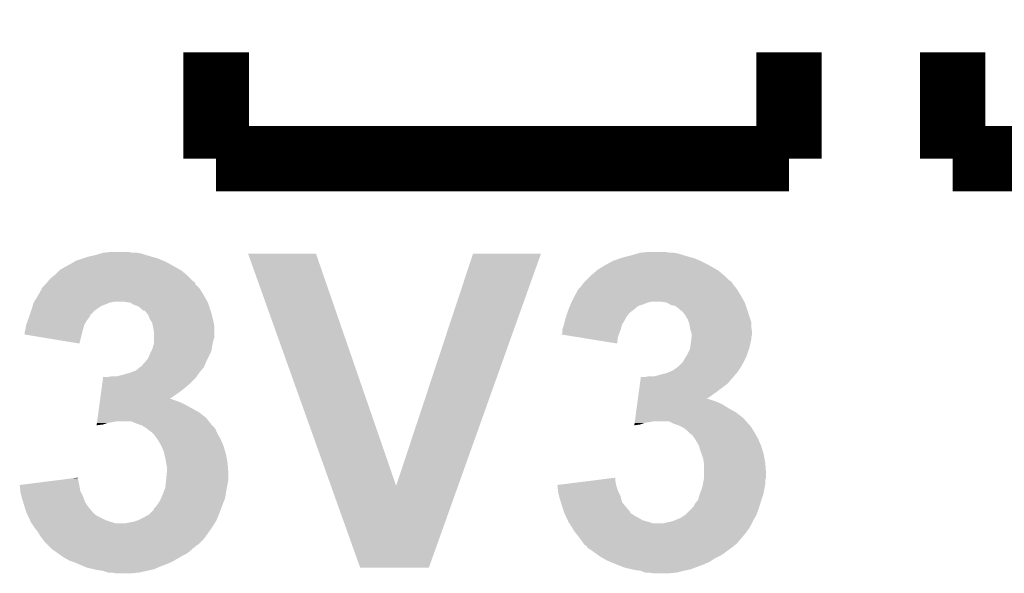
# Model space of a CAD drawing. Extents: x -1.3 to 24.2, y -3.9 to 39.3.
# Tile 5 of 38: x 5.1 to 8.2, y 4.3 to 6. Entities that reach past the tile are written whole.
import ezdxf

# ---------------------------------------------------------------- set-up
doc = ezdxf.new("R2010")
doc.units = 0
doc.layers.add('SOLIDSWITCH_7_CLICK_V100_GTO', color=14, linetype='CONTINUOUS')

msp = doc.modelspace()

# ---------------------------------------------------------------- linework, layer by layer
at = {"layer": 'SOLIDSWITCH_7_CLICK_V100_GTO', "const_width": 0.2032}
for points in [[(5.715, 5.5626), (5.715, 5.8928)], [(7.493, 5.5626), (7.493, 5.8928)], [(8.001, 5.5626), (8.001, 5.8928)], [(8.001, 5.5626), (9.779, 5.5626), (9.779, 5.8928)], [(5.715, 5.5626), (7.493, 5.5626)]]:
    msp.add_lwpolyline(points, dxfattribs=at)
at = {"layer": 'SOLIDSWITCH_7_CLICK_V100_GTO'}
for points in [[(5.300982, 5.25272), (5.316222, 5.2578), (5.534662, 5.25272), (5.516882, 5.2578)], [(5.316222, 5.2578), (5.339078, 5.26288), (5.516882, 5.2578), (5.4991, 5.26288)], [(5.339078, 5.26288), (5.356006, 5.267958), (5.4991, 5.26288), (5.483862, 5.267958)], [(5.356006, 5.267958), (5.364482, 5.2705), (5.483862, 5.267958), (5.468622, 5.2705)], [(5.364482, 5.2705), (5.389878, 5.27304), (5.455922, 5.2705), (5.443218, 5.27304)], [(5.814094, 5.267942), (5.814088, 5.267956), (6.024884, 5.267942), (5.814088, 5.267956)], [(6.071406, 4.546668), (5.814094, 5.267942), (6.273822, 4.546668), (6.024884, 5.267942)], [(6.273822, 4.546668), (6.512568, 5.26793), (6.46603, 4.546668), (6.72337, 5.26793)], [(6.512568, 5.26793), (6.512578, 5.26796), (6.72337, 5.26793), (6.512578, 5.26796)], [(6.96722, 5.252722), (6.985, 5.2578), (7.200896, 5.252722), (7.183122, 5.2578)], [(6.985, 5.2578), (7.005318, 5.26288), (7.183122, 5.2578), (7.16534, 5.26288)], [(7.005318, 5.26288), (7.022246, 5.267958), (7.16534, 5.26288), (7.150102, 5.267958)], [(7.022246, 5.267958), (7.030722, 5.2705), (7.150102, 5.267958), (7.134862, 5.2705)], [(7.030722, 5.2705), (7.058658, 5.27304), (7.122162, 5.2705), (7.109458, 5.27304)], [(5.229862, 5.217162), (5.261858, 5.23494), (5.60387, 5.217162), (5.572758, 5.23494)], [(5.261858, 5.23494), (5.275578, 5.242562), (5.572758, 5.23494), (5.557516, 5.242562)], [(5.275578, 5.242562), (5.278124, 5.2451), (5.557516, 5.242562), (5.55244, 5.2451)], [(5.278124, 5.2451), (5.300982, 5.25272), (5.55244, 5.2451), (5.534662, 5.25272)], [(6.898642, 5.21716), (6.91896, 5.229858), (7.270114, 5.21716), (7.247892, 5.229858)], [(6.91896, 5.229858), (6.928108, 5.23494), (7.247892, 5.229858), (7.238998, 5.23494)], [(6.928108, 5.23494), (6.941826, 5.24256), (7.238998, 5.23494), (7.22376, 5.24256)], [(6.941826, 5.24256), (6.94436, 5.242584), (7.22376, 5.24256), (7.223712, 5.242584)], [(6.94436, 5.242584), (6.944378, 5.2451), (7.223712, 5.242584), (7.21868, 5.2451)], [(6.944378, 5.2451), (6.94438, 5.245104), (7.21868, 5.2451), (7.218672, 5.245104)], [(6.94438, 5.245104), (6.954522, 5.247642), (7.218672, 5.245104), (7.21275, 5.247642)], [(6.954522, 5.247642), (6.967214, 5.25272), (7.21275, 5.247642), (7.200902, 5.25272)], [(6.967214, 5.25272), (6.96722, 5.252722), (7.200902, 5.25272), (7.200896, 5.252722)], [(5.199382, 5.189222), (5.211574, 5.199382), (5.63626, 5.189222), (5.6261, 5.199382)], [(5.211574, 5.199382), (5.214618, 5.201918), (5.6261, 5.199382), (5.623142, 5.201918)], [(5.214618, 5.201918), (5.22732, 5.21462), (5.623142, 5.201918), (5.608318, 5.21462)], [(5.22732, 5.21462), (5.229862, 5.217162), (5.608318, 5.21462), (5.60387, 5.217162)], [(6.86308, 5.18414), (6.878322, 5.199382), (7.307584, 5.18414), (7.29234, 5.199382)], [(6.878322, 5.199382), (6.88086, 5.20192), (7.29234, 5.199382), (7.28938, 5.20192)], [(6.88086, 5.20192), (6.895678, 5.21462), (7.28938, 5.20192), (7.274558, 5.21462)], [(6.895678, 5.21462), (6.898642, 5.21716), (7.274558, 5.21462), (7.270114, 5.21716)], [(5.173986, 5.161286), (5.18414, 5.17144), (5.661654, 5.161286), (5.651504, 5.17144)], [(5.18414, 5.17144), (5.189222, 5.176522), (5.651504, 5.17144), (5.649806, 5.176522)], [(5.189222, 5.176522), (5.191246, 5.179052), (5.649806, 5.176522), (5.648958, 5.179052)], [(5.191246, 5.179052), (5.193282, 5.181598), (5.648958, 5.179052), (5.643884, 5.181598)], [(5.193282, 5.181598), (5.199382, 5.189222), (5.643884, 5.181598), (5.63626, 5.189222)], [(6.840222, 5.158738), (6.84784, 5.166362), (7.33044, 5.158738), (7.324342, 5.166362)], [(6.84784, 5.166362), (6.85165, 5.17144), (7.324342, 5.166362), (7.32028, 5.17144)], [(6.85165, 5.17144), (6.855462, 5.17652), (7.32028, 5.17144), (7.316894, 5.17652)], [(6.855462, 5.17652), (6.858, 5.17906), (7.316894, 5.17652), (7.3152, 5.17906)], [(6.858, 5.17906), (6.863074, 5.184134), (7.3152, 5.17906), (7.310126, 5.184134)], [(6.863074, 5.184134), (6.86308, 5.18414), (7.310126, 5.184134), (7.307584, 5.18414)], [(5.150166, 5.1181), (5.161278, 5.13588), (5.688188, 5.1181), (5.67831, 5.13588)], [(5.161278, 5.13588), (5.162688, 5.13842), (5.67831, 5.13588), (5.676898, 5.13842)], [(5.162688, 5.13842), (5.173974, 5.158738), (5.676898, 5.13842), (5.6642, 5.158738)], [(5.173974, 5.158738), (5.17398, 5.158746), (5.6642, 5.158738), (5.664194, 5.158746)], [(5.17398, 5.158746), (5.173986, 5.161286), (5.664194, 5.158746), (5.661654, 5.161286)], [(6.81863, 5.1181), (6.82752, 5.13588), (7.354428, 5.1181), (7.34455, 5.13588)], [(6.82752, 5.13588), (6.82893, 5.13842), (7.34455, 5.13588), (7.343138, 5.13842)], [(6.82893, 5.13842), (6.840222, 5.158738), (7.343138, 5.13842), (7.33044, 5.158738)], [(5.142484, 5.09524), (5.145532, 5.105398), (5.34416, 5.09524), (5.359398, 5.105398)], [(5.145532, 5.105398), (5.14858, 5.115558), (5.359398, 5.105398), (5.384798, 5.115558)], [(5.14858, 5.115558), (5.148582, 5.115562), (5.384798, 5.115558), (5.384816, 5.115562)], [(5.148582, 5.115562), (5.150166, 5.1181), (5.384816, 5.115562), (5.397498, 5.1181)], [(5.4483, 5.11556), (5.430518, 5.1181), (5.6896, 5.11556), (5.688188, 5.1181)], [(5.448304, 5.115558), (5.4483, 5.11556), (5.6896, 5.115558), (5.6896, 5.11556)], [(5.460998, 5.10794), (5.448304, 5.115558), (5.69214, 5.10794), (5.6896, 5.115558)], [(5.47116, 5.105402), (5.460998, 5.10794), (5.692986, 5.105402), (5.69214, 5.10794)], [(5.481318, 5.09778), (5.47116, 5.105402), (5.695526, 5.09778), (5.692986, 5.105402)], [(6.8072, 5.09016), (6.813294, 5.105398), (7.00659, 5.09016), (7.025638, 5.105398)], [(6.813294, 5.105398), (6.815328, 5.11048), (7.025638, 5.105398), (7.040882, 5.11048)], [(6.815328, 5.11048), (6.817358, 5.115558), (7.040882, 5.11048), (7.053578, 5.115558)], [(6.817358, 5.115558), (6.81736, 5.11556), (7.053578, 5.115558), (7.053584, 5.11556)], [(6.81736, 5.11556), (6.81863, 5.1181), (7.053584, 5.11556), (7.063738, 5.1181)], [(7.11454, 5.11556), (7.099298, 5.1181), (7.35584, 5.11556), (7.354428, 5.1181)], [(7.114544, 5.115558), (7.11454, 5.11556), (7.35584, 5.115558), (7.35584, 5.11556)], [(7.127238, 5.10794), (7.114544, 5.115558), (7.35838, 5.10794), (7.35584, 5.115558)], [(7.13994, 5.105402), (7.127238, 5.10794), (7.359226, 5.105402), (7.35838, 5.10794)], [(7.150098, 5.09778), (7.13994, 5.105402), (7.361766, 5.09778), (7.359226, 5.105402)], [(5.134186, 5.069842), (5.13757, 5.079994), (5.321298, 5.069842), (5.32638, 5.079994)], [(5.13757, 5.079994), (5.138418, 5.082534), (5.32638, 5.079994), (5.331444, 5.082534)], [(5.138418, 5.082534), (5.139264, 5.085074), (5.331444, 5.082534), (5.33146, 5.085074)], [(5.139264, 5.085074), (5.14096, 5.09016), (5.33146, 5.085074), (5.337812, 5.09016)], [(5.14096, 5.09016), (5.142484, 5.09524), (5.337812, 5.09016), (5.34416, 5.09524)], [(5.486402, 5.092702), (5.481318, 5.09778), (5.697218, 5.092702), (5.695526, 5.09778)], [(5.491476, 5.090162), (5.486402, 5.092702), (5.698066, 5.090162), (5.697218, 5.092702)], [(5.494014, 5.09016), (5.491476, 5.090162), (5.698066, 5.09016), (5.698066, 5.090162)], [(5.49808, 5.08508), (5.494014, 5.09016), (5.699758, 5.08508), (5.698066, 5.09016)], [(5.504178, 5.077458), (5.49808, 5.08508), (5.701666, 5.077458), (5.699758, 5.08508)], [(5.50926, 5.064756), (5.504178, 5.077458), (5.704842, 5.064756), (5.701666, 5.077458)], [(6.800426, 5.069838), (6.803812, 5.079998), (6.98754, 5.069838), (6.99516, 5.079998)], [(6.803812, 5.079998), (6.805506, 5.08508), (6.99516, 5.079998), (7.00024, 5.08508)], [(6.805506, 5.08508), (6.8072, 5.09016), (7.00024, 5.08508), (7.00659, 5.09016)], [(7.155182, 5.092702), (7.150098, 5.09778), (7.36346, 5.092702), (7.361766, 5.09778)], [(7.160256, 5.090162), (7.155182, 5.092702), (7.364306, 5.090162), (7.36346, 5.092702)], [(7.17042, 5.07746), (7.160256, 5.090162), (7.36854, 5.07746), (7.364306, 5.090162)], [(7.17804, 5.064762), (7.17042, 5.07746), (7.372772, 5.064762), (7.36854, 5.07746)], [(5.12318, 5.03174), (5.125722, 5.046982), (5.301704, 5.03174), (5.306058, 5.046982)], [(5.125722, 5.046982), (5.130482, 5.059678), (5.306058, 5.046982), (5.313678, 5.059678)], [(5.130482, 5.059678), (5.13334, 5.0673), (5.313678, 5.059678), (5.319392, 5.0673)], [(5.13334, 5.0673), (5.134186, 5.069842), (5.319392, 5.0673), (5.321298, 5.069842)], [(5.515358, 5.0546), (5.50926, 5.064756), (5.70738, 5.0546), (5.704842, 5.064756)], [(5.51688, 5.052062), (5.515358, 5.0546), (5.707804, 5.052062), (5.70738, 5.0546)], [(5.519422, 5.039358), (5.51688, 5.052062), (5.70992, 5.039358), (5.707804, 5.052062)], [(6.789422, 5.031742), (6.794498, 5.04698), (6.970484, 5.031742), (6.974836, 5.04698)], [(6.794498, 5.046982), (6.797674, 5.059682), (6.974838, 5.046982), (6.98246, 5.059682)], [(6.794498, 5.04698), (6.794498, 5.046982), (6.974836, 5.04698), (6.974838, 5.046982)], [(6.797674, 5.059682), (6.79958, 5.067298), (6.98246, 5.059682), (6.986268, 5.067298)], [(6.79958, 5.067298), (6.800426, 5.069838), (6.986268, 5.067298), (6.98754, 5.069838)], [(7.182106, 5.054596), (7.17804, 5.064762), (7.37616, 5.054596), (7.372772, 5.064762)], [(7.183118, 5.052062), (7.182106, 5.054596), (7.37616, 5.052062), (7.37616, 5.054596)], [(7.18566, 5.03936), (7.183118, 5.052062), (7.37616, 5.03936), (7.37616, 5.052062)], [(5.12064, 5.01652), (5.120642, 5.024122), (5.297802, 5.01652), (5.299706, 5.024122)], [(5.290798, 4.988562), (5.12064, 5.01652), (5.290798, 4.988562), (5.297802, 5.01652)], [(5.120642, 5.024122), (5.122332, 5.0292), (5.299706, 5.024122), (5.30098, 5.0292)], [(5.122332, 5.0292), (5.12318, 5.03174), (5.30098, 5.0292), (5.301704, 5.03174)], [(5.52196, 5.026662), (5.519422, 5.039358), (5.709918, 5.026662), (5.70992, 5.039358)], [(5.52196, 5.008878), (5.52196, 5.026662), (5.709918, 5.008878), (5.709918, 5.026662)], [(6.786912, 5.016536), (6.78942, 5.019044), (6.96501, 5.016536), (6.96595, 5.019044)], [(6.834184, 5.008878), (6.786912, 5.016536), (6.96214, 5.008878), (6.96501, 5.016536)], [(6.78942, 5.0292), (6.789422, 5.031742), (6.96976, 5.0292), (6.970484, 5.031742)], [(6.78942, 5.019044), (6.78942, 5.0292), (6.96595, 5.019044), (6.96976, 5.0292)], [(7.1882, 5.026662), (7.18566, 5.03936), (7.377974, 5.026662), (7.37616, 5.03936)], [(7.189894, 5.021578), (7.1882, 5.026662), (7.3787, 5.021578), (7.377974, 5.026662)], [(7.190738, 5.019042), (7.189894, 5.021578), (7.378698, 5.019042), (7.3787, 5.021578)], [(7.19074, 5.016498), (7.190738, 5.019042), (7.378698, 5.016498), (7.378698, 5.019042)], [(7.19074, 5.008882), (7.19074, 5.016498), (7.37616, 5.008882), (7.378698, 5.016498)], [(5.519056, 4.9784), (5.52196, 4.988562), (5.7023, 4.9784), (5.704332, 4.988562)], [(5.52196, 5.00126), (5.52196, 5.008878), (5.707382, 5.00126), (5.709918, 5.008878)], [(5.52196, 4.9911), (5.52196, 5.00126), (5.70484, 4.9911), (5.707382, 5.00126)], [(5.52196, 4.988562), (5.52196, 4.9911), (5.704332, 4.988562), (5.70484, 4.9911)], [(6.959574, 4.988564), (6.834184, 5.008878), (6.959574, 4.988564), (6.96214, 5.008878)], [(7.186748, 4.9784), (7.1882, 4.98856), (7.371078, 4.9784), (7.37311, 4.98856)], [(7.1882, 4.98856), (7.188516, 4.9911), (7.37311, 4.98856), (7.37362, 4.9911)], [(7.188516, 4.9911), (7.189786, 5.001258), (7.37362, 4.9911), (7.37616, 5.001258)], [(7.189786, 5.001258), (7.190738, 5.008876), (7.37616, 5.001258), (7.37616, 5.008876)], [(7.190738, 5.008876), (7.19074, 5.008882), (7.37616, 5.008876), (7.37616, 5.008882)], [(5.50418, 4.942842), (5.50926, 4.95554), (5.6896, 4.942842), (5.695948, 4.95554)], [(5.50926, 4.95554), (5.513068, 4.963158), (5.695948, 4.95554), (5.699758, 4.963158)], [(5.513068, 4.963158), (5.516882, 4.970782), (5.699758, 4.963158), (5.701028, 4.970782)], [(5.516882, 4.970782), (5.519056, 4.9784), (5.701028, 4.970782), (5.7023, 4.9784)], [(7.173468, 4.94792), (7.17804, 4.95554), (7.36092, 4.94792), (7.363458, 4.95554)], [(7.17804, 4.95554), (7.18566, 4.970784), (7.363458, 4.95554), (7.368538, 4.970784)], [(7.18566, 4.970784), (7.186748, 4.9784), (7.368538, 4.970784), (7.371078, 4.9784)], [(5.483862, 4.917448), (5.488942, 4.925062), (5.677988, 4.917448), (5.681252, 4.925062)], [(5.488942, 4.925062), (5.494022, 4.930142), (5.681252, 4.925062), (5.68343, 4.930142)], [(5.494022, 4.930142), (5.496052, 4.93268), (5.68343, 4.930142), (5.68452, 4.93268)], [(5.496052, 4.93268), (5.50418, 4.942842), (5.68452, 4.93268), (5.6896, 4.942842)], [(7.150102, 4.917442), (7.162802, 4.930142), (7.344592, 4.917442), (7.351848, 4.930142)], [(7.162802, 4.930142), (7.164324, 4.932682), (7.351848, 4.930142), (7.3533, 4.932682)], [(7.164324, 4.932682), (7.173468, 4.94792), (7.3533, 4.932682), (7.36092, 4.94792)], [(5.407662, 4.88696), (5.42798, 4.89204), (5.655128, 4.88696), (5.658756, 4.89204)], [(5.42798, 4.89204), (5.44576, 4.89712), (5.658756, 4.89204), (5.662384, 4.89712)], [(5.44576, 4.89712), (5.45253, 4.89966), (5.662384, 4.89712), (5.6642, 4.89966)], [(5.45253, 4.89966), (5.466078, 4.904742), (5.6642, 4.89966), (5.668432, 4.904742)], [(5.466078, 4.904742), (5.478276, 4.914902), (5.668432, 4.904742), (5.676898, 4.914902)], [(5.478276, 4.914902), (5.481324, 4.91744), (5.676898, 4.914902), (5.677986, 4.91744)], [(5.481324, 4.91744), (5.483862, 4.917448), (5.677986, 4.91744), (5.677988, 4.917448)], [(7.076444, 4.88696), (7.09422, 4.89204), (7.322094, 4.88696), (7.326448, 4.89204)], [(7.09422, 4.89204), (7.114542, 4.897122), (7.326448, 4.89204), (7.330806, 4.897122)], [(7.114542, 4.897122), (7.120458, 4.899658), (7.330806, 4.897122), (7.33298, 4.899658)], [(7.120458, 4.899658), (7.132322, 4.904742), (7.33298, 4.899658), (7.336368, 4.904742)], [(7.132322, 4.904742), (7.146542, 4.9149), (7.336368, 4.904742), (7.34314, 4.9149)], [(7.146542, 4.9149), (7.150102, 4.917442), (7.34314, 4.9149), (7.344592, 4.917442)], [(5.359674, 4.84886), (5.361742, 4.8641), (5.615942, 4.84886), (5.63372, 4.8641)], [(5.361742, 4.8641), (5.364156, 4.881878), (5.63372, 4.8641), (5.651498, 4.881878)], [(5.364156, 4.881878), (5.364502, 4.88442), (5.651498, 4.881878), (5.653312, 4.88442)], [(5.377182, 4.88442), (5.392422, 4.88696), (5.653312, 4.88442), (5.655128, 4.88696)], [(7.026386, 4.83362), (7.030522, 4.864098), (7.26186, 4.83362), (7.302498, 4.864098)], [(7.030522, 4.864098), (7.033282, 4.88442), (7.302498, 4.864098), (7.319918, 4.88442)], [(7.045962, 4.88442), (7.058662, 4.88696), (7.319918, 4.88442), (7.322094, 4.88696)], [(5.355192, 4.81584), (5.357606, 4.83362), (5.570296, 4.81584), (5.59562, 4.83362)], [(5.357606, 4.83362), (5.359674, 4.84886), (5.59562, 4.83362), (5.615942, 4.84886)], [(7.023972, 4.81584), (7.026386, 4.83362), (7.236536, 4.81584), (7.26186, 4.83362)], [(5.349676, 4.7752), (5.353124, 4.8006), (5.661656, 4.7752), (5.615942, 4.8006)], [(5.353124, 4.8006), (5.354158, 4.80822), (5.615942, 4.8006), (5.598158, 4.80822)], [(5.354158, 4.80822), (5.354848, 4.8133), (5.598158, 4.80822), (5.582922, 4.8133)], [(5.354848, 4.8133), (5.355192, 4.815838), (5.582922, 4.8133), (5.577844, 4.815838)], [(5.355192, 4.815838), (5.355192, 4.81584), (5.577844, 4.815838), (5.570296, 4.81584)], [(7.02018, 4.787902), (7.021902, 4.800598), (7.30504, 4.787902), (7.28472, 4.800598)], [(7.021902, 4.800598), (7.022938, 4.80822), (7.28472, 4.800598), (7.266938, 4.80822)], [(7.022938, 4.80822), (7.023972, 4.815838), (7.266938, 4.80822), (7.244082, 4.815838)], [(7.023972, 4.815838), (7.023972, 4.81584), (7.244082, 4.815838), (7.236536, 4.81584)], [(5.347262, 4.757418), (5.349676, 4.7752), (5.684522, 4.757418), (5.661656, 4.7752)], [(7.016042, 4.75742), (7.018456, 4.7752), (7.35076, 4.75742), (7.327896, 4.7752)], [(7.018456, 4.7752), (7.02018, 4.787902), (7.327896, 4.7752), (7.30504, 4.787902)], [(5.344164, 4.73459), (5.364478, 4.7371), (5.344164, 4.73459), (5.344504, 4.7371)], [(5.344504, 4.7371), (5.345192, 4.742178), (5.364478, 4.7371), (5.379718, 4.742178)], [(5.345192, 4.742178), (5.345538, 4.74472), (5.379718, 4.742178), (5.39496, 4.74472)], [(5.345538, 4.74472), (5.345882, 4.74726), (5.39496, 4.74472), (5.407658, 4.74726)], [(5.345882, 4.74726), (5.347262, 4.757418), (5.692424, 4.74726), (5.684522, 4.757418)], [(5.468622, 4.73964), (5.450836, 4.74726), (5.698352, 4.73964), (5.692424, 4.74726)], [(5.483862, 4.73456), (5.468622, 4.73964), (5.702302, 4.73456), (5.698352, 4.73964)], [(7.012944, 4.73459), (7.030718, 4.7371), (7.012944, 4.73459), (7.013284, 4.7371)], [(7.013284, 4.7371), (7.013972, 4.742178), (7.030718, 4.7371), (7.045958, 4.742178)], [(7.013972, 4.742178), (7.014318, 4.74472), (7.045958, 4.742178), (7.0612, 4.74472)], [(7.014318, 4.74472), (7.014662, 4.74726), (7.0612, 4.74472), (7.073898, 4.74726)], [(7.014662, 4.74726), (7.016042, 4.75742), (7.359792, 4.74726), (7.35076, 4.75742)], [(7.13486, 4.73964), (7.119616, 4.74726), (7.366566, 4.73964), (7.359792, 4.74726)], [(7.150098, 4.73456), (7.13486, 4.73964), (7.37108, 4.73456), (7.366566, 4.73964)], [(5.496558, 4.726942), (5.483862, 4.73456), (5.709916, 4.726942), (5.702302, 4.73456)], [(5.499954, 4.724396), (5.496558, 4.726942), (5.71246, 4.724396), (5.709916, 4.726942)], [(5.516878, 4.7117), (5.499954, 4.724396), (5.71754, 4.7117), (5.71246, 4.724396)], [(5.516882, 4.711698), (5.516878, 4.7117), (5.71754, 4.711698), (5.71754, 4.7117)], [(5.521958, 4.706622), (5.516882, 4.711698), (5.720442, 4.706622), (5.71754, 4.711698)], [(5.531034, 4.693918), (5.521958, 4.706622), (5.7277, 4.693918), (5.720442, 4.706622)], [(7.155178, 4.73202), (7.150098, 4.73456), (7.37362, 4.73202), (7.37108, 4.73456)], [(7.165338, 4.72694), (7.155178, 4.73202), (7.377008, 4.72694), (7.37362, 4.73202)], [(7.168722, 4.724402), (7.165338, 4.72694), (7.3787, 4.724402), (7.377008, 4.72694)], [(7.175498, 4.71932), (7.168722, 4.724402), (7.38175, 4.71932), (7.3787, 4.724402)], [(7.18312, 4.7117), (7.175498, 4.71932), (7.38632, 4.7117), (7.38175, 4.71932)], [(7.188194, 4.706626), (7.18312, 4.7117), (7.38922, 4.706626), (7.38632, 4.7117)], [(7.19073, 4.70662), (7.188194, 4.706626), (7.389224, 4.70662), (7.38922, 4.706626)], [(7.199812, 4.693918), (7.19073, 4.70662), (7.39648, 4.693918), (7.389224, 4.70662)], [(5.53466, 4.688842), (5.531034, 4.693918), (5.729958, 4.688842), (5.7277, 4.693918)], [(5.54482, 4.671062), (5.53466, 4.688842), (5.737862, 4.671062), (5.729958, 4.688842)], [(7.20344, 4.688842), (7.199812, 4.693918), (7.398738, 4.688842), (7.39648, 4.693918)], [(7.2136, 4.671062), (7.20344, 4.688842), (7.406642, 4.671062), (7.398738, 4.688842)], [(5.544822, 4.67106), (5.54482, 4.671062), (5.737862, 4.67106), (5.737862, 4.671062)], [(5.552438, 4.653282), (5.544822, 4.67106), (5.743196, 4.653282), (5.737862, 4.67106)], [(5.554346, 4.64566), (5.552438, 4.653282), (5.74548, 4.64566), (5.743196, 4.653282)], [(5.55752, 4.63296), (5.554346, 4.64566), (5.74779, 4.63296), (5.74548, 4.64566)], [(7.213602, 4.67106), (7.2136, 4.671062), (7.406642, 4.67106), (7.406642, 4.671062)], [(7.218682, 4.653278), (7.213602, 4.67106), (7.411976, 4.653278), (7.406642, 4.67106)], [(7.221538, 4.64566), (7.218682, 4.653278), (7.41426, 4.64566), (7.411976, 4.653278)], [(7.226298, 4.632962), (7.221538, 4.64566), (7.41657, 4.632962), (7.41426, 4.64566)], [(5.56006, 4.61772), (5.55752, 4.63296), (5.75056, 4.61772), (5.74779, 4.63296)], [(5.5626, 4.605022), (5.56006, 4.61772), (5.751538, 4.605022), (5.75056, 4.61772)], [(7.22884, 4.617722), (7.226298, 4.632962), (7.41934, 4.617722), (7.41657, 4.632962)], [(7.22884, 4.61772), (7.22884, 4.617722), (7.41934, 4.61772), (7.41934, 4.617722)], [(7.22884, 4.584702), (7.22884, 4.61772), (7.42188, 4.584702), (7.41934, 4.61772)], [(5.559804, 4.564378), (5.561838, 4.584702), (5.7531, 4.564378), (5.7531, 4.584702)], [(5.561838, 4.584702), (5.5626, 4.592318), (5.7531, 4.584702), (5.752516, 4.592318)], [(5.5626, 4.592318), (5.5626, 4.605022), (5.752516, 4.592318), (5.751538, 4.605022)], [(7.22884, 4.571998), (7.22884, 4.584702), (7.421878, 4.571998), (7.42188, 4.584702)], [(5.10542, 4.549138), (5.185662, 4.5593), (5.290314, 4.549138), (5.28828, 4.5593)], [(5.185662, 4.5593), (5.265872, 4.569458), (5.28828, 4.5593), (5.28574, 4.569458)], [(5.265872, 4.569458), (5.28574, 4.571974), (5.28574, 4.569458), (5.28574, 4.571974)], [(5.55752, 4.541522), (5.559804, 4.564378), (5.748528, 4.541522), (5.7531, 4.564378)], [(6.7742, 4.549138), (6.854426, 4.559298), (6.956554, 4.549138), (6.95452, 4.559298)], [(6.854426, 4.559298), (6.95452, 4.571974), (6.95452, 4.559298), (6.95452, 4.571974)], [(7.22579, 4.551678), (7.22833, 4.564376), (7.41934, 4.551678), (7.41934, 4.564376)], [(7.22833, 4.564376), (7.22884, 4.566922), (7.41934, 4.564376), (7.420186, 4.566922)], [(7.22884, 4.566922), (7.22884, 4.571998), (7.420186, 4.566922), (7.421878, 4.571998)], [(5.1057, 4.5466), (5.10542, 4.549138), (5.29082, 4.5466), (5.290314, 4.549138)], [(5.107382, 4.531358), (5.1057, 4.5466), (5.293362, 4.531358), (5.29082, 4.5466)], [(5.10794, 4.526282), (5.107382, 4.531358), (5.2959, 4.526282), (5.293362, 4.531358)], [(5.110482, 4.51612), (5.10794, 4.526282), (5.30098, 4.51612), (5.2959, 4.526282)], [(5.5499, 4.5212), (5.556566, 4.53898), (5.745054, 4.5212), (5.74802, 4.53898)], [(5.556566, 4.53898), (5.55752, 4.541522), (5.74802, 4.53898), (5.748528, 4.541522)], [(6.162036, 4.292618), (6.071406, 4.546668), (6.375388, 4.292618), (6.46603, 4.546668)], [(6.77448, 4.5466), (6.7742, 4.549138), (6.957062, 4.5466), (6.956554, 4.549138)], [(6.776162, 4.53136), (6.77448, 4.5466), (6.96214, 4.53136), (6.957062, 4.5466)], [(6.77672, 4.526282), (6.776162, 4.53136), (6.96468, 4.526282), (6.96214, 4.53136)], [(6.779262, 4.516118), (6.77672, 4.526282), (6.969762, 4.516118), (6.96468, 4.526282)], [(7.21614, 4.5212), (7.21709, 4.523738), (7.413412, 4.5212), (7.414258, 4.523738)], [(7.21709, 4.523738), (7.222806, 4.53898), (7.414258, 4.523738), (7.4168, 4.53898)], [(7.222806, 4.53898), (7.22376, 4.541522), (7.4168, 4.53898), (7.417308, 4.541522)], [(7.22376, 4.541522), (7.22579, 4.551678), (7.417308, 4.541522), (7.41934, 4.551678)], [(5.11302, 4.50596), (5.110482, 4.51612), (5.304792, 4.50596), (5.30098, 4.51612)], [(5.116196, 4.495798), (5.11302, 4.50596), (5.308602, 4.495798), (5.304792, 4.50596)], [(5.120958, 4.48056), (5.116196, 4.495798), (5.31876, 4.48056), (5.308602, 4.495798)], [(5.534662, 4.490722), (5.54228, 4.503422), (5.7361, 4.490722), (5.740984, 4.503422)], [(5.54228, 4.503422), (5.544454, 4.508498), (5.740984, 4.503422), (5.742938, 4.508498)], [(5.544454, 4.508498), (5.5499, 4.5212), (5.742938, 4.508498), (5.745054, 4.5212)], [(6.7818, 4.50596), (6.779262, 4.516118), (6.972302, 4.50596), (6.969762, 4.516118)], [(6.784976, 4.495798), (6.7818, 4.50596), (6.974842, 4.495798), (6.972302, 4.50596)], [(6.794498, 4.465322), (6.784976, 4.495798), (7.000236, 4.465322), (6.974842, 4.495798)], [(7.2009, 4.490718), (7.211062, 4.50342), (7.403708, 4.490718), (7.407616, 4.50342)], [(7.211062, 4.50342), (7.212512, 4.5085), (7.407616, 4.50342), (7.40918, 4.5085)], [(7.212512, 4.5085), (7.21614, 4.5212), (7.40918, 4.5085), (7.413412, 4.5212)], [(5.125718, 4.465322), (5.120958, 4.48056), (5.331458, 4.465322), (5.31876, 4.48056)], [(5.129236, 4.4577), (5.125718, 4.465322), (5.33908, 4.4577), (5.331458, 4.465322)], [(5.506718, 4.457702), (5.52196, 4.472944), (5.723572, 4.457702), (5.729288, 4.472944)], [(5.52196, 4.472944), (5.521964, 4.47548), (5.729288, 4.472944), (5.73024, 4.47548)], [(5.521964, 4.47548), (5.521966, 4.475486), (5.73024, 4.47548), (5.730242, 4.475486)], [(5.521966, 4.475486), (5.52704, 4.480562), (5.730242, 4.475486), (5.732194, 4.480562)], [(5.52704, 4.480562), (5.534662, 4.490722), (5.732194, 4.480562), (5.7361, 4.490722)], [(6.794502, 4.465316), (6.794498, 4.465322), (7.00024, 4.465316), (7.000236, 4.465322)], [(6.795674, 4.462778), (6.794502, 4.465316), (7.000248, 4.462778), (7.00024, 4.465316)], [(6.800362, 4.45262), (6.795674, 4.462778), (7.015482, 4.45262), (7.000248, 4.462778)], [(7.172962, 4.457702), (7.190738, 4.47548), (7.392354, 4.457702), (7.399022, 4.47548)], [(7.190738, 4.47548), (7.195822, 4.480564), (7.399022, 4.47548), (7.400584, 4.480564)], [(7.195822, 4.480564), (7.2009, 4.490718), (7.400584, 4.480564), (7.403708, 4.490718)], [(5.131582, 4.45262), (5.129236, 4.4577), (5.346702, 4.45262), (5.33908, 4.4577)], [(5.137444, 4.43992), (5.131582, 4.45262), (5.372102, 4.43992), (5.346702, 4.45262)], [(5.139788, 4.43484), (5.137444, 4.43992), (5.38734, 4.43484), (5.372102, 4.43992)], [(5.14096, 4.432298), (5.139788, 4.43484), (5.39624, 4.432298), (5.38734, 4.43484)], [(5.142654, 4.42976), (5.14096, 4.432298), (5.405122, 4.42976), (5.39624, 4.432298)], [(5.433062, 4.42976), (5.44322, 4.4323), (5.710234, 4.42976), (5.711822, 4.4323)], [(5.44322, 4.4323), (5.458462, 4.434842), (5.711822, 4.4323), (5.71341, 4.434842)], [(5.458462, 4.434842), (5.466076, 4.43738), (5.71341, 4.434842), (5.714998, 4.43738)], [(5.466076, 4.43738), (5.4737, 4.43992), (5.714998, 4.43738), (5.716086, 4.43992)], [(5.4737, 4.43992), (5.488938, 4.44754), (5.716086, 4.43992), (5.719352, 4.44754)], [(5.488938, 4.44754), (5.50227, 4.45516), (5.719352, 4.44754), (5.72262, 4.45516)], [(5.50227, 4.45516), (5.506718, 4.457702), (5.72262, 4.45516), (5.723572, 4.457702)], [(6.802706, 4.44754), (6.800362, 4.45262), (7.025638, 4.44754), (7.015482, 4.45262)], [(6.806224, 4.439918), (6.802706, 4.44754), (7.038338, 4.439918), (7.025638, 4.44754)], [(6.808568, 4.43484), (6.806224, 4.439918), (7.05612, 4.43484), (7.038338, 4.439918)], [(6.80974, 4.432298), (6.808568, 4.43484), (7.06375, 4.432298), (7.05612, 4.43484)], [(6.811434, 4.42976), (6.80974, 4.432298), (7.071364, 4.42976), (7.06375, 4.432298)], [(7.101842, 4.42976), (7.112, 4.4323), (7.377428, 4.42976), (7.378698, 4.4323)], [(7.112, 4.4323), (7.1247, 4.434842), (7.378698, 4.4323), (7.37997, 4.434842)], [(7.1247, 4.434842), (7.132314, 4.43738), (7.37997, 4.434842), (7.38124, 4.43738)], [(7.132314, 4.43738), (7.139938, 4.43992), (7.38124, 4.43738), (7.38269, 4.43992)], [(7.139938, 4.43992), (7.157722, 4.447542), (7.38269, 4.43992), (7.387046, 4.447542)], [(7.157722, 4.447542), (7.169146, 4.455158), (7.387046, 4.447542), (7.3914, 4.455158)], [(7.169146, 4.455158), (7.172962, 4.457702), (7.3914, 4.455158), (7.392354, 4.457702)], [(5.15112, 4.417062), (5.142654, 4.42976), (5.7023, 4.417062), (5.710234, 4.42976)], [(5.15112, 4.41706), (5.15112, 4.417062), (5.702298, 4.41706), (5.7023, 4.417062)], [(5.16128, 4.40436), (5.15112, 4.41706), (5.693226, 4.40436), (5.702298, 4.41706)], [(5.168898, 4.391662), (5.16128, 4.40436), (5.684156, 4.391662), (5.693226, 4.40436)], [(6.819902, 4.417062), (6.811434, 4.42976), (7.371078, 4.417062), (7.377428, 4.42976)], [(6.819902, 4.41706), (6.819902, 4.417062), (7.371076, 4.41706), (7.371078, 4.417062)], [(6.827518, 4.404362), (6.819902, 4.41706), (7.362008, 4.404362), (7.371076, 4.41706)], [(6.831584, 4.39928), (6.827518, 4.404362), (7.35838, 4.39928), (7.362008, 4.404362)], [(5.176524, 4.381498), (5.168898, 4.391662), (5.676898, 4.381498), (5.684156, 4.391662)], [(5.18414, 4.371342), (5.176524, 4.381498), (5.66674, 4.371342), (5.676898, 4.381498)], [(5.191764, 4.363718), (5.18414, 4.371342), (5.659116, 4.363718), (5.66674, 4.371342)], [(6.83768, 4.39166), (6.831584, 4.39928), (7.351846, 4.39166), (7.35838, 4.39928)], [(6.85292, 4.37134), (6.83768, 4.39166), (7.334426, 4.37134), (7.351846, 4.39166)], [(6.857998, 4.363722), (6.85292, 4.37134), (7.327894, 4.363722), (7.334426, 4.37134)], [(5.194304, 4.361178), (5.191764, 4.363718), (5.654042, 4.361178), (5.659116, 4.363718)], [(5.199382, 4.3561), (5.194304, 4.361178), (5.64896, 4.3561), (5.654042, 4.361178)], [(5.204458, 4.351022), (5.199382, 4.3561), (5.641342, 4.351022), (5.64896, 4.3561)], [(5.204464, 4.351018), (5.204458, 4.351022), (5.641338, 4.351018), (5.641342, 4.351022)], [(5.215128, 4.3434), (5.204464, 4.351018), (5.633718, 4.3434), (5.641338, 4.351018)], [(5.225796, 4.33578), (5.215128, 4.3434), (5.623558, 4.33578), (5.633718, 4.3434)], [(6.858002, 4.36372), (6.857998, 4.363722), (7.327894, 4.36372), (7.327894, 4.363722)], [(6.85801, 4.363714), (6.858002, 4.36372), (7.325354, 4.363714), (7.327894, 4.36372)], [(6.865616, 4.358638), (6.85801, 4.363714), (7.320278, 4.358638), (7.325354, 4.363714)], [(6.866888, 4.3561), (6.865616, 4.358638), (7.31774, 4.3561), (7.320278, 4.358638)], [(6.868158, 4.353564), (6.866888, 4.3561), (7.313936, 4.353564), (7.31774, 4.3561)], [(6.870694, 4.351026), (6.868158, 4.353564), (7.310128, 4.351026), (7.313936, 4.353564)], [(6.873238, 4.35102), (6.870694, 4.351026), (7.31012, 4.35102), (7.310128, 4.351026)], [(6.894578, 4.335778), (6.873238, 4.35102), (7.289798, 4.335778), (7.31012, 4.35102)], [(5.236464, 4.32816), (5.225796, 4.33578), (5.608322, 4.32816), (5.623558, 4.33578)], [(5.240018, 4.32562), (5.236464, 4.32816), (5.604088, 4.32562), (5.608322, 4.32816)], [(5.248908, 4.32054), (5.240018, 4.32562), (5.59562, 4.32054), (5.604088, 4.32562)], [(5.257798, 4.31546), (5.248908, 4.32054), (5.58673, 4.31546), (5.59562, 4.32054)], [(5.271346, 4.31038), (5.257798, 4.31546), (5.57784, 4.31038), (5.58673, 4.31546)], [(5.27812, 4.30784), (5.271346, 4.31038), (5.571912, 4.30784), (5.57784, 4.31038)], [(6.905242, 4.32816), (6.894578, 4.335778), (7.2771, 4.32816), (7.289798, 4.335778)], [(6.908798, 4.32562), (6.905242, 4.32816), (7.27202, 4.32562), (7.2771, 4.32816)], [(6.917692, 4.320538), (6.908798, 4.32562), (7.261858, 4.320538), (7.27202, 4.32562)], [(6.926578, 4.31546), (6.917692, 4.320538), (7.25424, 4.31546), (7.261858, 4.320538)], [(6.938434, 4.31038), (6.926578, 4.31546), (7.246622, 4.31038), (7.25424, 4.31546)], [(6.94436, 4.30784), (6.938434, 4.31038), (7.240694, 4.30784), (7.246622, 4.31038)], [(5.289976, 4.30276), (5.27812, 4.30784), (5.56006, 4.30276), (5.571912, 4.30784)], [(5.307756, 4.29514), (5.289976, 4.30276), (5.53974, 4.29514), (5.56006, 4.30276)], [(5.313678, 4.292602), (5.307756, 4.29514), (5.533816, 4.292602), (5.53974, 4.29514)], [(5.335698, 4.28752), (5.313678, 4.292602), (5.521958, 4.28752), (5.533816, 4.292602)], [(5.346702, 4.28498), (5.335698, 4.28752), (5.510528, 4.28498), (5.521958, 4.28752)], [(5.364478, 4.28244), (5.346702, 4.28498), (5.499098, 4.28244), (5.510528, 4.28498)], [(5.379718, 4.277362), (5.364478, 4.28244), (5.476246, 4.277362), (5.499098, 4.28244)], [(6.375382, 4.2926), (6.162036, 4.292618), (6.375382, 4.2926), (6.375388, 4.292618)], [(6.957062, 4.30276), (6.94436, 4.30784), (7.22884, 4.30276), (7.240694, 4.30784)], [(6.982458, 4.292602), (6.957062, 4.30276), (7.20175, 4.292602), (7.22884, 4.30276)], [(7.004478, 4.28752), (6.982458, 4.292602), (7.188198, 4.28752), (7.20175, 4.292602)], [(7.015482, 4.28498), (7.004478, 4.28752), (7.176768, 4.28498), (7.188198, 4.28752)], [(7.033256, 4.28244), (7.015482, 4.28498), (7.16534, 4.28244), (7.176768, 4.28498)], [(7.045956, 4.277362), (7.033256, 4.28244), (7.145026, 4.277362), (7.16534, 4.28244)], [(5.392418, 4.27736), (5.379718, 4.277362), (5.476238, 4.27736), (5.476246, 4.277362)], [(5.402578, 4.27482), (5.392418, 4.27736), (5.450842, 4.27482), (5.476238, 4.27736)], [(7.058658, 4.27736), (7.045956, 4.277362), (7.145018, 4.27736), (7.145026, 4.277362)], [(7.071358, 4.27482), (7.058658, 4.27736), (7.119622, 4.27482), (7.145018, 4.27736)]]:
    msp.add_solid(points, dxfattribs=at)

doc.saveas('drawing.dxf')
